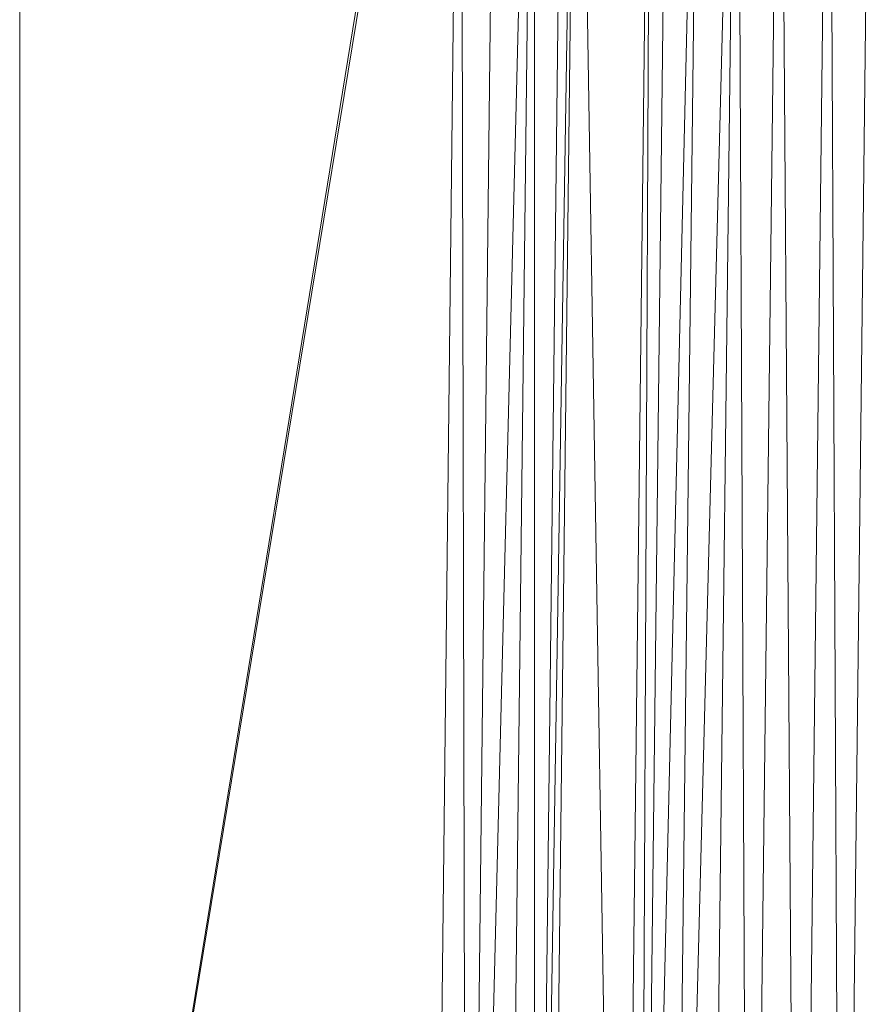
# Model space of a CAD drawing. Header units: metres. Extents: x 391.1 to 427.5, y 12.7 to 28.4.
# Tile 157 of 240: x 408.1517 to 408.2453, y 23.8676 to 23.9756. Entities that reach past the tile are written whole.
import ezdxf

# ---------------------------------------------------------------- set-up
doc = ezdxf.new("R2010")
doc.units = ezdxf.units.M
doc.layers.add('02_MOBILIARIO', color=7, linetype='Continuous', lineweight=18)

# ---------------------------------------------------------------- blocks, each defined once
blk = doc.blocks.new('Family - Plats de dutxa PS-1-153501-01_ENLLUMENAT_PS1')
at = {"layer": '02_MOBILIARIO', "color": 253, "true_color": 0xaaaaaa}
for p, q in [((0.02, 0.788), (0.02, 0.4)), ((0.02, 0.788), (0.02, 0.4)), ((0.02, 0.4), (0.0687, 0.69841)), ((0.0687, 0.69841), (0.02, 0.4)), ((0.02, 0.4), (0.06837, 0.69444)), ((0.02, 0.4), (0.06837, 0.69444)), ((0.06837, 0.69444), (0.065, 0.4)), ((0.065, 0.4), (0.06837, 0.69444)), ((0.06837, 0.69444), (0.06904, 0.4)), ((0.06904, 0.4), (0.06837, 0.69444)), ((0.07241, 0.69444), (0.06904, 0.4)), ((0.07646, 0.69444), (0.06904, 0.4)), ((0.06904, 0.4), (0.07646, 0.69444)), ((0.07241, 0.69444), (0.06904, 0.4)), ((0.07309, 0.4), (0.07646, 0.69444)), ((0.07309, 0.4), (0.07646, 0.69444)), ((0.07983, 0.69444), (0.07646, 0.4)), ((0.08118, 0.69444), (0.07646, 0.4)), ((0.07646, 0.4), (0.08118, 0.69444)), ((0.07646, 0.69444), (0.07646, 0.4)), ((0.07983, 0.69444), (0.07646, 0.4)), ((0.07646, 0.4), (0.07646, 0.69444)), ((0.07781, 0.4), (0.08118, 0.69444)), ((0.07781, 0.4), (0.08118, 0.69444)), ((0.08118, 0.69444), (0.0859, 0.4)), ((0.0859, 0.4), (0.08118, 0.69444)), ((0.0859, 0.4), (0.08927, 0.68702)), ((0.08927, 0.68702), (0.0859, 0.4)), ((0.09129, 0.68702), (0.08792, 0.4)), ((0.09466, 0.68702), (0.08792, 0.4)), ((0.08792, 0.4), (0.09466, 0.68702)), ((0.08927, 0.68702), (0.08792, 0.4)), ((0.09129, 0.68702), (0.08792, 0.4)), ((0.08792, 0.4), (0.08927, 0.68702)), ((0.09466, 0.68702), (0.09129, 0.4)), ((0.0987, 0.68702), (0.09129, 0.4)), ((0.09129, 0.4), (0.0987, 0.68702)), ((0.09129, 0.4), (0.09466, 0.68702)), ((0.09533, 0.4), (0.0987, 0.68702)), ((0.09533, 0.4), (0.0987, 0.68702)), ((0.0987, 0.68702), (0.10005, 0.4)), ((0.10005, 0.4), (0.0987, 0.68702)), ((0.10005, 0.4), (0.10342, 0.68702)), ((0.10342, 0.68702), (0.10005, 0.4)), ((0.10342, 0.68702), (0.10545, 0.4)), ((0.10545, 0.4), (0.10342, 0.68702)), ((0.10545, 0.4), (0.10882, 0.68702)), ((0.10882, 0.68702), (0.10545, 0.4)), ((0.10882, 0.68702), (0.11017, 0.4)), ((0.11017, 0.4), (0.10882, 0.68702)), ((0.11354, 0.68702), (0.11017, 0.4)), ((0.11354, 0.68702), (0.11017, 0.4))]:
    blk.add_line(p, q, dxfattribs=at)
blk = doc.blocks.new('LONDR55-XX_ZZ-ARQ-CAA-M3D-Londres55_ifc-1-01_ENLLUMENAT_PS1')
at = {"layer": '02_MOBILIARIO', "color": 253, "lineweight": 18, "true_color": 0xaaaaaa}
blk.add_blockref('Family - Plats de dutxa PS-1-153501-01_ENLLUMENAT_PS1', (408.13172, 23.35074), dxfattribs=at)

msp = doc.modelspace()

# ---------------------------------------------------------------- block references
at = {"lineweight": 5}
msp.add_blockref('LONDR55-XX_ZZ-ARQ-CAA-M3D-Londres55_ifc-1-01_ENLLUMENAT_PS1', (0, 0), dxfattribs=at)

doc.saveas('drawing.dxf')
